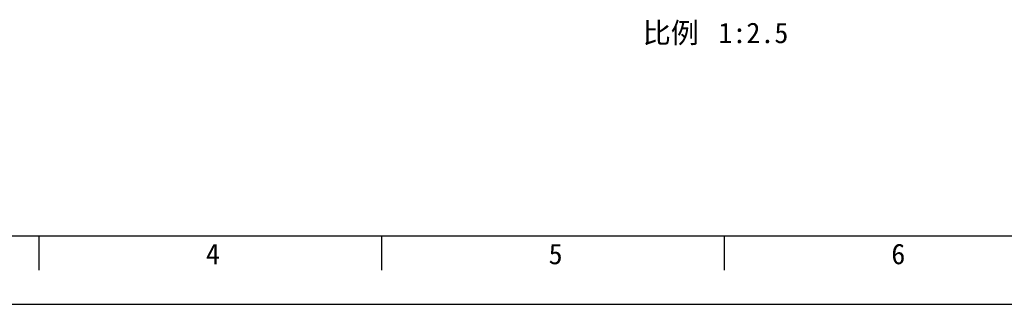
# Model space of a CAD drawing. Header units: millimetres. Extents: x 0 to 594, y 0 to 420.
# Tile 12 of 56: x 142 to 285, y 0 to 42. Entities that reach past the tile are written whole.
import ezdxf
from ezdxf.enums import TextEntityAlignment as Align

# ---------------------------------------------------------------- set-up
doc = ezdxf.new("R2010")
doc.units = ezdxf.units.MM
doc.header["$LTSCALE"] = 32.67
doc.layers.get('0').update_dxf_attribs({"linetype": 'CONTINUOUS'})
doc.layers.add('50_ALL_DETAILS', color=7, linetype='CONTINUOUS')
doc.styles.get("Standard").update_dxf_attribs({"font": 'simfang.ttf'})
doc.styles.add('TEXTSTYLE_2', font='simfang.ttf')

msp = doc.modelspace()

# ---------------------------------------------------------------- linework, layer by layer
at = {"color": 7}
for p, q in [((25, 10), (584, 10)), ((144.6373, 5.0001), (144.6373, 10)), ((194.6373, 5.0001), (194.6373, 10)), ((244.6373, 5.0001), (244.6373, 10)), ((0, 0), (594, 0))]:
    msp.add_line(p, q, dxfattribs=at)

# ---------------------------------------------------------------- texts
at = {"color": 3, "style": 'TEXTSTYLE_2'}
for s, p in [('4', (168.9562, 5.8471)), ('5', (218.9562, 5.8471)), ('6', (268.9562, 5.8471))]:
    msp.add_text(s, height=3, dxfattribs=at).set_placement(p)
at = {"layer": '50_ALL_DETAILS', "color": 3}
for s, p in [('比例 ', (242.9232, 38.1008)), ('1:2.5', (253.9388, 38.1008))]:
    msp.add_text(s, height=3, dxfattribs=at).set_placement(p, align=Align.RIGHT)

doc.saveas('drawing.dxf')
